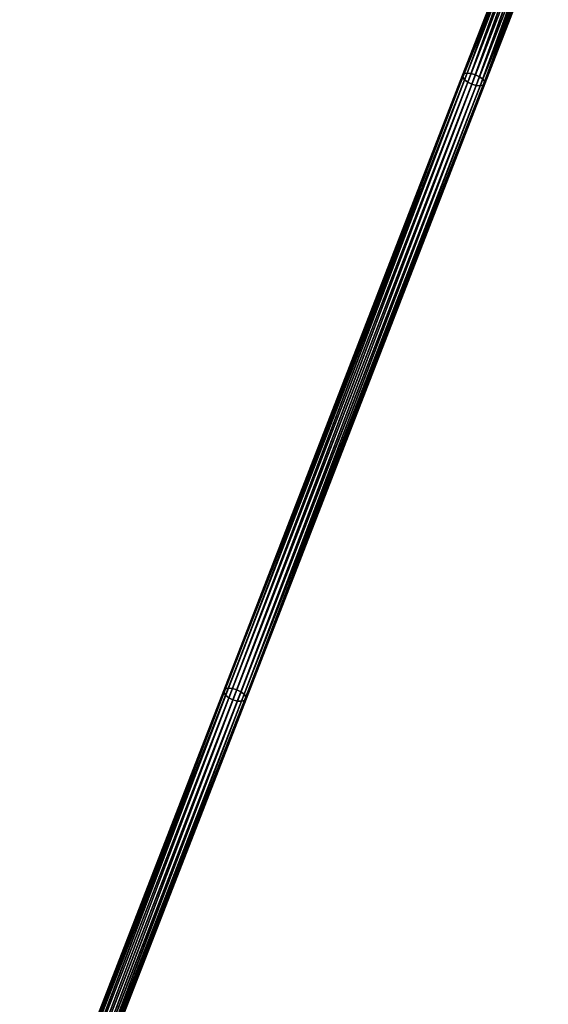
# Model space of a CAD drawing. Header units: millimetres. Extents: x 64 to 3333, y 103 to 3347.
# Tile 213 of 256: x 2156 to 2267, y 2935 to 3141. Entities that reach past the tile are written whole.
import ezdxf

# ---------------------------------------------------------------- set-up
doc = ezdxf.new("R2010")
doc.units = ezdxf.units.MM
doc.header["$LTSCALE"] = 25.4
doc.layers.get('0').update_dxf_attribs({"true_color": 0xff5454})

# ---------------------------------------------------------------- blocks, each defined once
blk = doc.blocks.new('SPIDER-6785-9743.STL')
at = {"color": 0}
mesh = blk.add_polyface(dxfattribs=at)
corners = [(2262.52, 3163.75, 1368.07), (2249.53, 3129.78, 1350.84), (2249.21, 3129.47, 1351.71), (2262.83, 3164.03, 1367.19)]
mesh.append_faces([[corners[k] for k in face] for face in [(0, 1, 2), (1, 0, 3)]], dxfattribs={"vtx0": -1, "color": 0})
mesh = blk.add_polyface(dxfattribs=at)
corners = [(2262.83, 3164.03, 1367.19), (2250.16, 3129.9, 1350.1), (2249.53, 3129.78, 1350.84), (2263.45, 3164.12, 1366.44)]
mesh.append_faces([[corners[k] for k in face] for face in [(0, 1, 2), (1, 0, 3)]], dxfattribs={"vtx0": -1, "color": 0})
mesh = blk.add_polyface(dxfattribs=at)
corners = [(2263.45, 3164.12, 1366.44), (2251, 3129.82, 1349.61), (2250.16, 3129.9, 1350.1), (2264.28, 3164.02, 1365.94)]
mesh.append_faces([[corners[k] for k in face] for face in [(0, 1, 2), (1, 0, 3)]], dxfattribs={"vtx0": -1, "color": 0})
mesh = blk.add_polyface(dxfattribs=at)
corners = [(2264.28, 3164.02, 1365.94), (2251.92, 3129.55, 1349.44), (2251, 3129.82, 1349.61), (2265.2, 3163.75, 1365.76)]
mesh.append_faces([[corners[k] for k in face] for face in [(0, 1, 2), (1, 0, 3)]], dxfattribs={"vtx0": -1, "color": 0})
mesh = blk.add_polyface(dxfattribs=at)
corners = [(2262.56, 3163.34, 1368.95), (2249.21, 3129.47, 1351.71), (2249.24, 3129.03, 1352.57), (2262.52, 3163.75, 1368.07)]
mesh.append_faces([[corners[k] for k in face] for face in [(0, 1, 2), (1, 0, 3)]], dxfattribs={"vtx0": -1, "color": 0})
mesh = blk.add_polyface(dxfattribs=at)
corners = [(2262.96, 3162.85, 1369.7), (2249.24, 3129.03, 1352.57), (2249.62, 3128.51, 1353.31), (2262.56, 3163.34, 1368.95)]
mesh.append_faces([[corners[k] for k in face] for face in [(0, 1, 2), (1, 0, 3)]], dxfattribs={"vtx0": -1, "color": 0})
mesh = blk.add_polyface(dxfattribs=at)
corners = [(2250.3, 3128, 1353.8), (2262.96, 3162.85, 1369.7), (2249.62, 3128.51, 1353.31), (2263.64, 3162.36, 1370.2)]
mesh.append_faces([[corners[k] for k in face] for face in [(0, 1, 2), (1, 0, 3)]], dxfattribs={"vtx0": -1, "color": 0})
mesh = blk.add_polyface(dxfattribs=at)
corners = [(2251.16, 3127.58, 1353.97), (2263.64, 3162.36, 1370.2), (2250.3, 3128, 1353.8), (2264.5, 3161.94, 1370.37)]
mesh.append_faces([[corners[k] for k in face] for face in [(0, 1, 2), (1, 0, 3)]], dxfattribs={"vtx0": -1, "color": 0})
mesh = blk.add_polyface(dxfattribs=at)
corners = [(2252.08, 3127.31, 1353.8), (2264.5, 3161.94, 1370.37), (2251.16, 3127.58, 1353.97), (2265.42, 3161.67, 1370.2)]
mesh.append_faces([[corners[k] for k in face] for face in [(0, 1, 2), (1, 0, 3)]], dxfattribs={"vtx0": -1, "color": 0})
mesh = blk.add_polyface(dxfattribs=at)
corners = [(2265.2, 3163.75, 1365.76), (2252.79, 3129.13, 1349.61), (2251.92, 3129.55, 1349.44), (2266.07, 3163.33, 1365.94)]
mesh.append_faces([[corners[k] for k in face] for face in [(0, 1, 2), (1, 0, 3)]], dxfattribs={"vtx0": -1, "color": 0})
mesh = blk.add_polyface(dxfattribs=at)
corners = [(2266.07, 3163.33, 1365.94), (2253.46, 3128.62, 1350.1), (2252.79, 3129.13, 1349.61), (2266.75, 3162.84, 1366.44)]
mesh.append_faces([[corners[k] for k in face] for face in [(0, 1, 2), (1, 0, 3)]], dxfattribs={"vtx0": -1, "color": 0})
mesh = blk.add_polyface(dxfattribs=at)
corners = [(2253.46, 3128.62, 1350.1), (2267.14, 3162.35, 1367.19), (2253.84, 3128.11, 1350.84), (2266.75, 3162.84, 1366.44)]
mesh.append_faces([[corners[k] for k in face] for face in [(0, 1, 2), (1, 0, 3)]], dxfattribs={"vtx0": -1, "color": 0})
mesh = blk.add_polyface(dxfattribs=at)
corners = [(2253.87, 3127.66, 1351.71), (2266.87, 3161.66, 1368.95), (2253.55, 3127.35, 1352.57), (2267.18, 3161.94, 1368.07)]
mesh.append_faces([[corners[k] for k in face] for face in [(0, 1, 2), (1, 0, 3)]], dxfattribs={"vtx0": -1, "color": 0})
mesh = blk.add_polyface(dxfattribs=at)
corners = [(2253.84, 3128.11, 1350.84), (2267.18, 3161.94, 1368.07), (2253.87, 3127.66, 1351.71), (2267.14, 3162.35, 1367.19)]
mesh.append_faces([[corners[k] for k in face] for face in [(0, 1, 2), (1, 0, 3)]], dxfattribs={"vtx0": -1, "color": 0})
mesh = blk.add_polyface(dxfattribs=at)
corners = [(2252.92, 3127.23, 1353.31), (2265.42, 3161.67, 1370.2), (2252.08, 3127.31, 1353.8), (2266.25, 3161.57, 1369.7)]
mesh.append_faces([[corners[k] for k in face] for face in [(0, 1, 2), (1, 0, 3)]], dxfattribs={"vtx0": -1, "color": 0})
mesh = blk.add_polyface(dxfattribs=at)
corners = [(2253.55, 3127.35, 1352.57), (2266.25, 3161.57, 1369.7), (2252.92, 3127.23, 1353.31), (2266.87, 3161.66, 1368.95)]
mesh.append_faces([[corners[k] for k in face] for face in [(0, 1, 2), (1, 0, 3)]], dxfattribs={"vtx0": -1, "color": 0})
mesh = blk.add_polyface(dxfattribs=at)
corners = [(2249.21, 3129.47, 1351.71), (2199.5, 3000.91, 1282.26), (2199.17, 3000.58, 1283.11), (2249.53, 3129.78, 1350.84)]
mesh.append_faces([[corners[k] for k in face] for face in [(0, 1, 2), (1, 0, 3)]], dxfattribs={"vtx0": -1, "color": 0})
mesh = blk.add_polyface(dxfattribs=at)
corners = [(2249.24, 3129.03, 1352.57), (2199.17, 3000.58, 1283.11), (2199.19, 3000.11, 1283.97), (2249.21, 3129.47, 1351.71)]
mesh.append_faces([[corners[k] for k in face] for face in [(0, 1, 2), (1, 0, 3)]], dxfattribs={"vtx0": -1, "color": 0})
mesh = blk.add_polyface(dxfattribs=at)
corners = [(2249.62, 3128.51, 1353.31), (2199.19, 3000.11, 1283.97), (2199.56, 2999.58, 1284.69), (2249.24, 3129.03, 1352.57)]
mesh.append_faces([[corners[k] for k in face] for face in [(0, 1, 2), (1, 0, 3)]], dxfattribs={"vtx0": -1, "color": 0})
mesh = blk.add_polyface(dxfattribs=at)
corners = [(2249.53, 3129.78, 1350.84), (2200.14, 3001.06, 1281.53), (2199.5, 3000.91, 1282.26), (2250.16, 3129.9, 1350.1)]
mesh.append_faces([[corners[k] for k in face] for face in [(0, 1, 2), (1, 0, 3)]], dxfattribs={"vtx0": -1, "color": 0})
mesh = blk.add_polyface(dxfattribs=at)
corners = [(2250.16, 3129.9, 1350.1), (2200.98, 3000.99, 1281.05), (2200.14, 3001.06, 1281.53), (2251, 3129.82, 1349.61)]
mesh.append_faces([[corners[k] for k in face] for face in [(0, 1, 2), (1, 0, 3)]], dxfattribs={"vtx0": -1, "color": 0})
mesh = blk.add_polyface(dxfattribs=at)
corners = [(2251, 3129.82, 1349.61), (2201.9, 3000.72, 1280.88), (2200.98, 3000.99, 1281.05), (2251.92, 3129.55, 1349.44)]
mesh.append_faces([[corners[k] for k in face] for face in [(0, 1, 2), (1, 0, 3)]], dxfattribs={"vtx0": -1, "color": 0})
mesh = blk.add_polyface(dxfattribs=at)
corners = [(2251.92, 3129.55, 1349.44), (2202.76, 3000.3, 1281.05), (2201.9, 3000.72, 1280.88), (2252.79, 3129.13, 1349.61)]
mesh.append_faces([[corners[k] for k in face] for face in [(0, 1, 2), (1, 0, 3)]], dxfattribs={"vtx0": -1, "color": 0})
mesh = blk.add_polyface(dxfattribs=at)
corners = [(2252.79, 3129.13, 1349.61), (2203.43, 2999.78, 1281.53), (2202.76, 3000.3, 1281.05), (2253.46, 3128.62, 1350.1)]
mesh.append_faces([[corners[k] for k in face] for face in [(0, 1, 2), (1, 0, 3)]], dxfattribs={"vtx0": -1, "color": 0})
mesh = blk.add_polyface(dxfattribs=at)
corners = [(2200.23, 2999.06, 1285.18), (2249.62, 3128.51, 1353.31), (2199.56, 2999.58, 1284.69), (2250.3, 3128, 1353.8)]
mesh.append_faces([[corners[k] for k in face] for face in [(0, 1, 2), (1, 0, 3)]], dxfattribs={"vtx0": -1, "color": 0})
mesh = blk.add_polyface(dxfattribs=at)
corners = [(2201.09, 2998.63, 1285.35), (2250.3, 3128, 1353.8), (2200.23, 2999.06, 1285.18), (2251.16, 3127.58, 1353.97)]
mesh.append_faces([[corners[k] for k in face] for face in [(0, 1, 2), (1, 0, 3)]], dxfattribs={"vtx0": -1, "color": 0})
mesh = blk.add_polyface(dxfattribs=at)
corners = [(2202.01, 2998.36, 1285.18), (2251.16, 3127.58, 1353.97), (2201.09, 2998.63, 1285.35), (2252.08, 3127.31, 1353.8)]
mesh.append_faces([[corners[k] for k in face] for face in [(0, 1, 2), (1, 0, 3)]], dxfattribs={"vtx0": -1, "color": 0})
mesh = blk.add_polyface(dxfattribs=at)
corners = [(2202.86, 2998.3, 1284.69), (2252.08, 3127.31, 1353.8), (2202.01, 2998.36, 1285.18), (2252.92, 3127.23, 1353.31)]
mesh.append_faces([[corners[k] for k in face] for face in [(0, 1, 2), (1, 0, 3)]], dxfattribs={"vtx0": -1, "color": 0})
mesh = blk.add_polyface(dxfattribs=at)
corners = [(2203.49, 2998.44, 1283.97), (2252.92, 3127.23, 1353.31), (2202.86, 2998.3, 1284.69), (2253.55, 3127.35, 1352.57)]
mesh.append_faces([[corners[k] for k in face] for face in [(0, 1, 2), (1, 0, 3)]], dxfattribs={"vtx0": -1, "color": 0})
mesh = blk.add_polyface(dxfattribs=at)
corners = [(2203.43, 2999.78, 1281.53), (2253.84, 3128.11, 1350.84), (2203.81, 2999.24, 1282.26), (2253.46, 3128.62, 1350.1)]
mesh.append_faces([[corners[k] for k in face] for face in [(0, 1, 2), (1, 0, 3)]], dxfattribs={"vtx0": -1, "color": 0})
mesh = blk.add_polyface(dxfattribs=at)
corners = [(2203.83, 2998.77, 1283.11), (2253.55, 3127.35, 1352.57), (2203.49, 2998.44, 1283.97), (2253.87, 3127.66, 1351.71)]
mesh.append_faces([[corners[k] for k in face] for face in [(0, 1, 2), (1, 0, 3)]], dxfattribs={"vtx0": -1, "color": 0})
mesh = blk.add_polyface(dxfattribs=at)
corners = [(2203.81, 2999.24, 1282.26), (2253.87, 3127.66, 1351.71), (2203.83, 2998.77, 1283.11), (2253.84, 3128.11, 1350.84)]
mesh.append_faces([[corners[k] for k in face] for face in [(0, 1, 2), (1, 0, 3)]], dxfattribs={"vtx0": -1, "color": 0})
mesh = blk.add_polyface(dxfattribs=at)
corners = [(2199.17, 3000.58, 1283.11), (2156.72, 2890.73, 1224.84), (2156.4, 2890.43, 1225.71), (2199.5, 3000.91, 1282.26)]
mesh.append_faces([[corners[k] for k in face] for face in [(0, 1, 2), (1, 0, 3)]], dxfattribs={"vtx0": -1, "color": 0})
mesh = blk.add_polyface(dxfattribs=at)
corners = [(2199.5, 3000.91, 1282.26), (2157.35, 2890.86, 1224.11), (2156.72, 2890.73, 1224.84), (2200.14, 3001.06, 1281.53)]
mesh.append_faces([[corners[k] for k in face] for face in [(0, 1, 2), (1, 0, 3)]], dxfattribs={"vtx0": -1, "color": 0})
mesh = blk.add_polyface(dxfattribs=at)
corners = [(2200.14, 3001.06, 1281.53), (2158.19, 2890.77, 1223.61), (2157.35, 2890.86, 1224.11), (2200.98, 3000.99, 1281.05)]
mesh.append_faces([[corners[k] for k in face] for face in [(0, 1, 2), (1, 0, 3)]], dxfattribs={"vtx0": -1, "color": 0})
mesh = blk.add_polyface(dxfattribs=at)
corners = [(2200.98, 3000.99, 1281.05), (2159.11, 2890.5, 1223.44), (2158.19, 2890.77, 1223.61), (2201.9, 3000.72, 1280.88)]
mesh.append_faces([[corners[k] for k in face] for face in [(0, 1, 2), (1, 0, 3)]], dxfattribs={"vtx0": -1, "color": 0})
mesh = blk.add_polyface(dxfattribs=at)
corners = [(2199.19, 3000.11, 1283.97), (2156.4, 2890.43, 1225.71), (2156.43, 2889.98, 1226.58), (2199.17, 3000.58, 1283.11)]
mesh.append_faces([[corners[k] for k in face] for face in [(0, 1, 2), (1, 0, 3)]], dxfattribs={"vtx0": -1, "color": 0})
mesh = blk.add_polyface(dxfattribs=at)
corners = [(2199.56, 2999.58, 1284.69), (2156.43, 2889.98, 1226.58), (2156.81, 2889.47, 1227.31), (2199.19, 3000.11, 1283.97)]
mesh.append_faces([[corners[k] for k in face] for face in [(0, 1, 2), (1, 0, 3)]], dxfattribs={"vtx0": -1, "color": 0})
mesh = blk.add_polyface(dxfattribs=at)
corners = [(2157.48, 2888.96, 1227.81), (2199.56, 2999.58, 1284.69), (2156.81, 2889.47, 1227.31), (2200.23, 2999.06, 1285.18)]
mesh.append_faces([[corners[k] for k in face] for face in [(0, 1, 2), (1, 0, 3)]], dxfattribs={"vtx0": -1, "color": 0})
mesh = blk.add_polyface(dxfattribs=at)
corners = [(2158.35, 2888.54, 1227.98), (2200.23, 2999.06, 1285.18), (2157.48, 2888.96, 1227.81), (2201.09, 2998.63, 1285.35)]
mesh.append_faces([[corners[k] for k in face] for face in [(0, 1, 2), (1, 0, 3)]], dxfattribs={"vtx0": -1, "color": 0})
mesh = blk.add_polyface(dxfattribs=at)
corners = [(2201.9, 3000.72, 1280.88), (2159.97, 2890.08, 1223.61), (2159.11, 2890.5, 1223.44), (2202.76, 3000.3, 1281.05)]
mesh.append_faces([[corners[k] for k in face] for face in [(0, 1, 2), (1, 0, 3)]], dxfattribs={"vtx0": -1, "color": 0})
mesh = blk.add_polyface(dxfattribs=at)
corners = [(2202.76, 3000.3, 1281.05), (2160.65, 2889.58, 1224.11), (2159.97, 2890.08, 1223.61), (2203.43, 2999.78, 1281.53)]
mesh.append_faces([[corners[k] for k in face] for face in [(0, 1, 2), (1, 0, 3)]], dxfattribs={"vtx0": -1, "color": 0})
mesh = blk.add_polyface(dxfattribs=at)
corners = [(2160.65, 2889.58, 1224.11), (2203.81, 2999.24, 1282.26), (2161.03, 2889.06, 1224.84), (2203.43, 2999.78, 1281.53)]
mesh.append_faces([[corners[k] for k in face] for face in [(0, 1, 2), (1, 0, 3)]], dxfattribs={"vtx0": -1, "color": 0})
mesh = blk.add_polyface(dxfattribs=at)
corners = [(2161.03, 2889.06, 1224.84), (2203.83, 2998.77, 1283.11), (2161.06, 2888.62, 1225.71), (2203.81, 2999.24, 1282.26)]
mesh.append_faces([[corners[k] for k in face] for face in [(0, 1, 2), (1, 0, 3)]], dxfattribs={"vtx0": -1, "color": 0})
mesh = blk.add_polyface(dxfattribs=at)
corners = [(2159.27, 2888.27, 1227.81), (2201.09, 2998.63, 1285.35), (2158.35, 2888.54, 1227.98), (2202.01, 2998.36, 1285.18)]
mesh.append_faces([[corners[k] for k in face] for face in [(0, 1, 2), (1, 0, 3)]], dxfattribs={"vtx0": -1, "color": 0})
mesh = blk.add_polyface(dxfattribs=at)
corners = [(2160.11, 2888.19, 1227.31), (2202.01, 2998.36, 1285.18), (2159.27, 2888.27, 1227.81), (2202.86, 2998.3, 1284.69)]
mesh.append_faces([[corners[k] for k in face] for face in [(0, 1, 2), (1, 0, 3)]], dxfattribs={"vtx0": -1, "color": 0})
mesh = blk.add_polyface(dxfattribs=at)
corners = [(2160.74, 2888.31, 1226.58), (2202.86, 2998.3, 1284.69), (2160.11, 2888.19, 1227.31), (2203.49, 2998.44, 1283.97)]
mesh.append_faces([[corners[k] for k in face] for face in [(0, 1, 2), (1, 0, 3)]], dxfattribs={"vtx0": -1, "color": 0})
mesh = blk.add_polyface(dxfattribs=at)
corners = [(2161.06, 2888.62, 1225.71), (2203.49, 2998.44, 1283.97), (2160.74, 2888.31, 1226.58), (2203.83, 2998.77, 1283.11)]
mesh.append_faces([[corners[k] for k in face] for face in [(0, 1, 2), (1, 0, 3)]], dxfattribs={"vtx0": -1, "color": 0})

msp = doc.modelspace()

# ---------------------------------------------------------------- block references
at = {"color": 250, "true_color": 0x262626}
msp.add_blockref('SPIDER-6785-9743.STL', (0, 0), dxfattribs=at)

doc.saveas('drawing.dxf')
